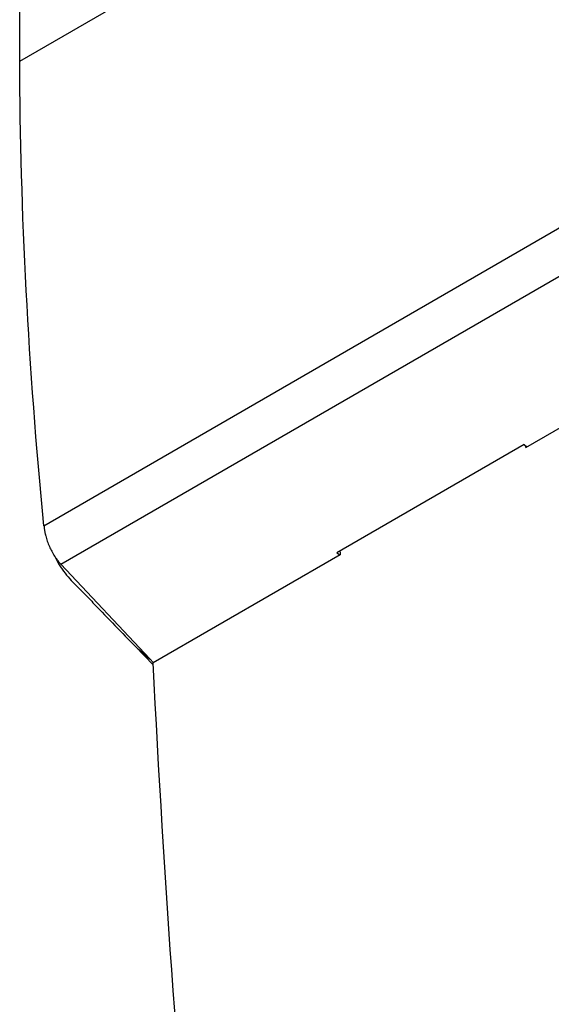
# Model space of a CAD drawing. Header units: millimetres. Extents: x 82 to 1002, y -172 to 1064.
# Tile 37 of 159: x 782 to 828, y -22 to 62. Entities that reach past the tile are written whole.
import ezdxf

# ---------------------------------------------------------------- set-up
doc = ezdxf.new("R2010")
doc.units = ezdxf.units.MM

msp = doc.modelspace()

# ---------------------------------------------------------------- linework, layer by layer
at = {"color": 8, "linetype": 'Continuous', "lineweight": 25}
msp.add_line((782.026, 58.655), (846.142, 95.669), dxfattribs=at)
at = {"color": 7, "linetype": 'Continuous', "lineweight": 25}
for p, q in [((784.097, 18.894), (829.38, 45.035)), ((785.534, 15.609), (831.075, 41.899)), ((825.378, 25.591), (837.975, 32.863)), ((825.226, 25.837), (809.175, 16.571)), ((825.226, 25.837), (825.471, 25.644)), ((825.378, 25.591), (825.372, 25.722)), ((809.468, 16.406), (793.453, 7.161)), ((809.419, 16.378), (809.175, 16.571)), ((785.534, 15.609), (793.162, 7.499)), ((791.946, 8.554), (793.463, 6.99)), ((793.47, 7.171), (793.162, 7.499))]:
    msp.add_line(p, q, dxfattribs=at)
at = {"color": 7, "linetype": 'Continuous', "lineweight": 25, "flags": 128}
msp.add_lwpolyline([(809.452, 16.731), (809.46, 16.572), (809.468, 16.406)], dxfattribs=at)
at = {"color": 7, "linetype": 'Continuous', "lineweight": 25}
for points, knots in [([(782.021, 58.658), (782.018, 59.444), (782.013, 64.383), (782.07, 69.271), (782.164, 73.353)], [0.2094365, 0.2094365, 0.2094365, 0.2094365, 0.2369929, 0.3828805, 0.3828805, 0.3828805, 0.3828805]), ([(784.097, 18.894), (782.764, 32.469), (782.074, 45.732), (782.021, 58.657), (782.021, 58.658)], [0.3828805, 0.3828805, 0.3828805, 0.3828805, 0.8360215, 0.8360594, 0.8360594, 0.8360594, 0.8360594]), ([(784.097, 18.894), (784.1, 18.86), (784.106, 18.791), (784.119, 18.686), (784.134, 18.579), (784.152, 18.471), (784.172, 18.361), (784.196, 18.249), (784.222, 18.137), (784.278, 17.914), (784.382, 17.574), (784.556, 17.131), (784.765, 16.697), (784.95, 16.379), (785.097, 16.157), (785.193, 16.02), (785.299, 15.881), (785.413, 15.741), (785.493, 15.654), (785.534, 15.609)], [0, 0, 0, 0, 0.030651, 0.061425, 0.092324, 0.123349, 0.154502, 0.185784, 0.217195, 0.248738, 0.371024, 0.498061, 0.618819, 0.748468, 0.792641, 0.83988, 0.890186, 0.943559, 1, 1, 1, 1]), ([(785.07, 16.212), (785.079, 16.189), (785.193, 15.899), (785.515, 15.364), (786.184, 14.436), (786.794, 13.869), (787.188, 13.461), (787.21, 13.438), (787.212, 13.436), (787.219, 13.429), (787.245, 13.402), (787.345, 13.299), (787.738, 12.894), (789.29, 11.294), (790.767, 9.77), (791.946, 8.554)], [0, 0, 0, 0, 0.00694, 0.087067, 0.168079, 0.325025, 0.334131, 0.334233, 0.334415, 0.335021, 0.337196, 0.345401, 0.377231, 0.502576, 1, 1, 1, 1])]:
    msp.add_open_spline(points, degree=3, knots=knots, dxfattribs=at)
for points in [[(791.946, 8.554), (792.433, 8.131), (792.673, 7.923), (793.162, 7.499)], [(804.175, -106.673), (798.881, -67.97), (795.306, -30.013), (793.453, 7.161)]]:
    msp.add_open_spline(points, degree=3, dxfattribs=at)

doc.saveas('drawing.dxf')
